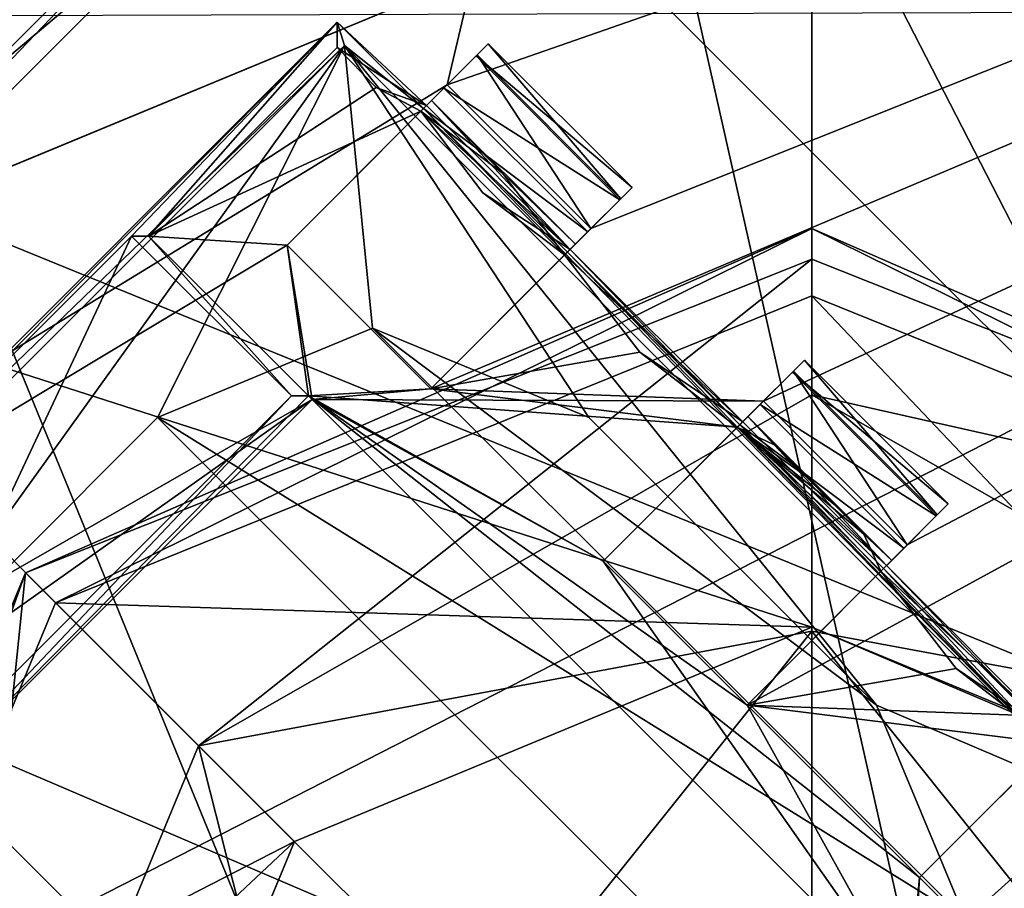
# Model space of a CAD drawing. Header units: millimetres. Extents: x -78 to 78, y -78 to 78.
# Tile 195 of 256: x 45.78 to 48.2, y -46.57 to -44.44. Entities that reach past the tile are written whole.
import ezdxf

# ---------------------------------------------------------------- set-up
doc = ezdxf.new("R2010")
doc.units = ezdxf.units.MM
doc.header["$LTSCALE"] = 41.718519
for name, color, linetype in [('1403', 7, 'CONTINUOUS'), ('1424', 7, 'CONTINUOUS'), ('1533', 7, 'CONTINUOUS'), ('1545', 7, 'CONTINUOUS'), ('1573', 7, 'CONTINUOUS'), ('1578', 7, 'CONTINUOUS'), ('1603', 7, 'CONTINUOUS'), ('1656', 7, 'CONTINUOUS'), ('1657', 7, 'CONTINUOUS'), ('1742', 7, 'CONTINUOUS'), ('1745', 7, 'CONTINUOUS'), ('1769', 7, 'CONTINUOUS'), ('2704', 7, 'CONTINUOUS'), ('2713', 7, 'CONTINUOUS'), ('2720', 7, 'CONTINUOUS'), ('2748', 7, 'CONTINUOUS'), ('3776', 7, 'CONTINUOUS'), ('3786', 7, 'CONTINUOUS'), ('3802', 7, 'CONTINUOUS'), ('3852', 7, 'CONTINUOUS'), ('3858', 7, 'CONTINUOUS'), ('3879', 7, 'CONTINUOUS'), ('3885', 7, 'CONTINUOUS'), ('3886', 7, 'CONTINUOUS'), ('3887', 7, 'CONTINUOUS'), ('3902', 7, 'CONTINUOUS'), ('3910', 7, 'CONTINUOUS'), ('3924', 7, 'CONTINUOUS'), ('3925', 7, 'CONTINUOUS'), ('3931', 7, 'CONTINUOUS'), ('3933', 7, 'CONTINUOUS'), ('3953', 7, 'CONTINUOUS'), ('3954', 7, 'CONTINUOUS'), ('3955', 7, 'CONTINUOUS'), ('3979', 7, 'CONTINUOUS'), ('3980', 7, 'CONTINUOUS'), ('3981', 7, 'CONTINUOUS'), ('3987', 7, 'CONTINUOUS'), ('3988', 7, 'CONTINUOUS'), ('4006', 7, 'CONTINUOUS'), ('4007', 7, 'CONTINUOUS'), ('4008', 7, 'CONTINUOUS'), ('4009', 7, 'CONTINUOUS'), ('4010', 7, 'CONTINUOUS'), ('4016', 7, 'CONTINUOUS'), ('4017', 7, 'CONTINUOUS'), ('4035', 7, 'CONTINUOUS'), ('4036', 7, 'CONTINUOUS'), ('4037', 7, 'CONTINUOUS'), ('4040', 7, 'CONTINUOUS'), ('4064', 7, 'CONTINUOUS'), ('4065', 7, 'CONTINUOUS'), ('4066', 7, 'CONTINUOUS'), ('6', 7, 'CONTINUOUS'), ('693', 7, 'CONTINUOUS'), ('698', 7, 'CONTINUOUS'), ('699', 7, 'CONTINUOUS'), ('700', 7, 'CONTINUOUS'), ('701', 7, 'CONTINUOUS'), ('702', 7, 'CONTINUOUS'), ('703', 7, 'CONTINUOUS'), ('704', 7, 'CONTINUOUS'), ('705', 7, 'CONTINUOUS'), ('745', 7, 'CONTINUOUS'), ('748', 7, 'CONTINUOUS'), ('790', 7, 'CONTINUOUS'), ('855', 7, 'CONTINUOUS')]:
    doc.layers.add(name, color=color, linetype=linetype)

msp = doc.modelspace()

# ---------------------------------------------------------------- linework, layer by layer
at = {"layer": '1403', "color": 7, "linetype": 'CONTINUOUS'}
msp.add_3dface([(58.4306, -42.456, 17.2), (42.4509, -58.4347, 17.2), (53.4058, -48.523, 19.2), (58.4306, -42.456, 17.2)], dxfattribs=at)
at = {"layer": '1424', "color": 7, "linetype": 'CONTINUOUS'}
for points in [[(43.4753, -46.4478, 22.2), (43.7564, -45.3399, 22.2), (46.4478, -43.4753, 22.2), (43.4753, -46.4478, 22.2)], [(43.4753, -46.4478, 22.2), (46.4478, -43.4753, 22.2), (46.3155, -44.0528, 22.2), (43.4753, -46.4478, 22.2)], [(43.7564, -45.3399, 22.2), (45.3399, -43.7564, 22.2), (46.4478, -43.4753, 22.2), (43.7564, -45.3399, 22.2)], [(44.0528, -46.3155, 22.2), (43.4753, -46.4478, 22.2), (46.3155, -44.0528, 22.2), (44.0528, -46.3155, 22.2)], [(47.0226, -44.0528, 22.2), (48.6183, -44.1288, 22.2), (49.2853, -46.3155, 22.2), (47.0226, -44.0528, 22.2)]]:
    msp.add_3dface(points, dxfattribs=at)
at = {"layer": '1533', "color": 7, "linetype": 'CONTINUOUS'}
msp.add_3dface([(58.4306, -42.456, 17.2), (55.9426, -49.9526, 17.2), (42.4509, -58.4347, 17.2), (58.4306, -42.456, 17.2)], dxfattribs=at)
at = {"layer": '1545', "color": 7, "linetype": 'CONTINUOUS'}
for points in [[(44.0528, -46.3155, 22.2), (46.3155, -44.0528, 22.2), (44.0528, -46.3155, 23.2), (44.0528, -46.3155, 22.2)], [(44.0528, -46.3155, 23.2), (46.3155, -44.0528, 22.2), (46.3155, -44.0528, 23.2), (44.0528, -46.3155, 23.2)]]:
    msp.add_3dface(points, dxfattribs=at)
at = {"layer": '1573', "color": 7, "linetype": 'CONTINUOUS'}
for points in [[(43.7922, -46.4698, 23.2), (44.0528, -46.3155, 23.2), (46.4698, -43.7922, 23.2), (43.7922, -46.4698, 23.2)], [(44.6296, -44.6296, 23.2), (43.7922, -46.4698, 23.2), (46.4698, -43.7922, 23.2), (44.6296, -44.6296, 23.2)], [(44.0528, -46.3155, 23.2), (46.3155, -44.0528, 23.2), (46.4698, -43.7922, 23.2), (44.0528, -46.3155, 23.2)], [(47.0226, -44.0528, 23.2), (49.2853, -46.3155, 23.2), (48.4248, -44.3809, 23.2), (47.0226, -44.0528, 23.2)]]:
    msp.add_3dface(points, dxfattribs=at)
at = {"layer": '1578', "color": 7, "linetype": 'CONTINUOUS'}
msp.add_3dface([(62.7263, -45.5729, 18.2349), (45.5729, -62.7263, 18.2349), (60.0207, -50.1357, -1), (62.7263, -45.5729, 18.2349)], dxfattribs=at)
at = {"layer": '1603', "color": 7, "linetype": 'CONTINUOUS'}
for points in [[(47.0226, -44.0528, 22.2), (49.2853, -46.3155, 22.2), (47.0226, -44.0528, 23.2), (47.0226, -44.0528, 22.2)], [(47.0226, -44.0528, 23.2), (49.2853, -46.3155, 22.2), (49.2853, -46.3155, 23.2), (47.0226, -44.0528, 23.2)]]:
    msp.add_3dface(points, dxfattribs=at)
at = {"layer": '1656', "color": 7, "linetype": 'CONTINUOUS'}
msp.add_3dface([(44.6296, -44.6296, 23.2), (46.4698, -43.7922, 23.2), (44.2445, -44.2445, 23.3613), (44.6296, -44.6296, 23.2)], dxfattribs=at)
at = {"layer": '1657', "color": 7, "linetype": 'CONTINUOUS'}
for points in [[(44.9822, -61.9197, 19.2), (62.7263, -45.5729, 18.2349), (61.9149, -44.9883, 19.2), (44.9822, -61.9197, 19.2)], [(45.5729, -62.7263, 18.2349), (62.7263, -45.5729, 18.2349), (44.9822, -61.9197, 19.2), (45.5729, -62.7263, 18.2349)]]:
    msp.add_3dface(points, dxfattribs=at)
at = {"layer": '1742', "linetype": 'CONTINUOUS'}
msp.add_3dface([(44.9822, -61.9197, 19.2), (61.9149, -44.9883, 19.2), (51.9312, -57.7042, 19.2), (44.9822, -61.9197, 19.2)], dxfattribs=at)
at = {"layer": '1745', "linetype": 'CONTINUOUS'}
for points in [[(31.0424, -69.7372, 28.7), (51.0663, -56.737, 28.7), (75.9193, 7.9475, 28.7), (31.0424, -69.7372, 28.7)], [(31.0424, -69.7372, 28.7), (75.9193, 7.9475, 28.7), (53.7937, -21.0684, 28.7), (31.0424, -69.7372, 28.7)], [(48.9551, -30.6755, 28.7), (31.0424, -69.7372, 28.7), (53.7937, -21.0684, 28.7), (48.9551, -30.6755, 28.7)], [(42.4118, -39.2281, 28.7), (31.0424, -69.7372, 28.7), (48.9551, -30.6755, 28.7), (42.4118, -39.2281, 28.7)]]:
    msp.add_3dface(points, dxfattribs=at)
at = {"layer": '1769', "linetype": 'CONTINUOUS'}
for points in [[(43.3296, -39.2938, 26.2), (46.1373, -38.5908, 26.2), (49.9312, -55.4489, 26.2), (43.3296, -39.2938, 26.2)], [(57.9112, -45.0904, 26.2), (46.1373, -38.5908, 26.2), (49.0204, -38.9226, 26.2), (57.9112, -45.0904, 26.2)], [(46.1373, -38.5908, 26.2), (57.9112, -45.0904, 26.2), (49.9312, -55.4489, 26.2), (46.1373, -38.5908, 26.2)], [(40.9448, -40.9448, 26.2), (43.3296, -39.2938, 26.2), (49.9312, -55.4489, 26.2), (40.9448, -40.9448, 26.2)], [(39.2938, -43.3296, 26.2), (40.9448, -40.9448, 26.2), (49.9312, -55.4489, 26.2), (39.2938, -43.3296, 26.2)], [(38.5908, -46.1373, 26.2), (39.2938, -43.3296, 26.2), (49.9312, -55.4489, 26.2), (38.5908, -46.1373, 26.2)], [(38.9226, -49.0204, 26.2), (38.5908, -46.1373, 26.2), (49.9312, -55.4489, 26.2), (38.9226, -49.0204, 26.2)]]:
    msp.add_3dface(points, dxfattribs=at)
at = {"layer": '2704', "linetype": 'CONTINUOUS'}
for points in [[(31.2617, -54.1194, 21.67), (46.8329, -44.5961, 21.67), (47.8792, -40.1723, 21.67), (31.2617, -54.1194, 21.67)], [(46.8329, -44.5961, 21.67), (56.5926, -41.1969, 21.67), (47.8792, -40.1723, 21.67), (46.8329, -44.5961, 21.67)], [(41.111, -56.6558, 21.67), (56.5926, -41.1969, 21.67), (46.505, -48.7424, 21.67), (41.111, -56.6558, 21.67)], [(46.505, -48.7424, 21.67), (56.5926, -41.1969, 21.67), (46.8988, -48.3486, 21.67), (46.505, -48.7424, 21.67)], [(46.7927, -45.3434, 21.67), (56.5926, -41.1969, 21.67), (47.1865, -44.9496, 21.67), (46.7927, -45.3434, 21.67)], [(56.5926, -41.1969, 21.67), (46.7927, -45.3434, 21.67), (47.6107, -45.3739, 21.67), (56.5926, -41.1969, 21.67)], [(47.1865, -44.9496, 21.67), (56.5926, -41.1969, 21.67), (46.8329, -44.5961, 21.67), (47.1865, -44.9496, 21.67)], [(46.8371, -47.9687, 21.67), (56.5926, -41.1969, 21.67), (48.3483, -46.8991, 21.67), (46.8371, -47.9687, 21.67)], [(56.5926, -41.1969, 21.67), (46.8371, -47.9687, 21.67), (46.8988, -48.3486, 21.67), (56.5926, -41.1969, 21.67)], [(48.3886, -46.1517, 21.67), (56.5926, -41.1969, 21.67), (47.5705, -46.1212, 21.67), (48.3886, -46.1517, 21.67)], [(47.5705, -46.1212, 21.67), (56.5926, -41.1969, 21.67), (47.9643, -45.7275, 21.67), (47.5705, -46.1212, 21.67)], [(56.5926, -41.1969, 21.67), (47.6107, -45.3739, 21.67), (47.9643, -45.7275, 21.67), (56.5926, -41.1969, 21.67)], [(46.4392, -44.9899, 21.67), (46.8329, -44.5961, 21.67), (31.2617, -54.1194, 21.67), (46.4392, -44.9899, 21.67)], [(46.5008, -45.3698, 21.67), (46.4392, -44.9899, 21.67), (31.2617, -54.1194, 21.67), (46.5008, -45.3698, 21.67)], [(46.4392, -44.9899, 21.67), (46.5008, -45.3698, 21.67), (46.7927, -45.3434, 21.67), (46.4392, -44.9899, 21.67)], [(46.7927, -45.3434, 21.67), (46.5008, -45.3698, 21.67), (47.6107, -45.3739, 21.67), (46.7927, -45.3434, 21.67)], [(44.9896, -46.4394, 21.67), (46.5008, -45.3698, 21.67), (31.2617, -54.1194, 21.67), (44.9896, -46.4394, 21.67)], [(45.3695, -46.5011, 21.67), (46.5008, -45.3698, 21.67), (44.9896, -46.4394, 21.67), (45.3695, -46.5011, 21.67)], [(46.5008, -45.3698, 21.67), (47.9685, -46.8374, 21.67), (47.217, -45.7677, 21.67), (46.5008, -45.3698, 21.67)], [(47.6107, -45.3739, 21.67), (46.5008, -45.3698, 21.67), (47.217, -45.7677, 21.67), (47.6107, -45.3739, 21.67)], [(47.217, -45.7677, 21.67), (47.9685, -46.8374, 21.67), (47.5705, -46.1212, 21.67), (47.217, -45.7677, 21.67)], [(47.9685, -46.8374, 21.67), (47.9948, -46.5455, 21.67), (47.5705, -46.1212, 21.67), (47.9685, -46.8374, 21.67)], [(47.9948, -46.5455, 21.67), (48.3886, -46.1517, 21.67), (47.5705, -46.1212, 21.67), (47.9948, -46.5455, 21.67)], [(46.8371, -47.9687, 21.67), (45.3695, -46.5011, 21.67), (46.121, -47.5708, 21.67), (46.8371, -47.9687, 21.67)], [(45.3695, -46.5011, 21.67), (45.7674, -47.2173, 21.67), (46.121, -47.5708, 21.67), (45.3695, -46.5011, 21.67)], [(47.9685, -46.8374, 21.67), (48.3483, -46.8991, 21.67), (47.9948, -46.5455, 21.67), (47.9685, -46.8374, 21.67)]]:
    msp.add_3dface(points, dxfattribs=at)
at = {"layer": '2713', "linetype": 'CONTINUOUS'}
for points in [[(56.6343, -41.1395, 20.074), (56.5926, -41.1969, 21.67), (41.1445, -56.6314, 20.074), (56.6343, -41.1395, 20.074)], [(56.5926, -41.1969, 21.67), (41.111, -56.6558, 21.67), (41.1445, -56.6314, 20.074), (56.5926, -41.1969, 21.67)]]:
    msp.add_3dface(points, dxfattribs=at)
at = {"layer": '2720', "linetype": 'CONTINUOUS'}
for points in [[(47.837, -40.2225, 20.074), (56.6343, -41.1395, 20.074), (31.2276, -54.139, 20.074), (47.837, -40.2225, 20.074)], [(56.6343, -41.1395, 20.074), (41.1445, -56.6314, 20.074), (31.2276, -54.139, 20.074), (56.6343, -41.1395, 20.074)]]:
    msp.add_3dface(points, dxfattribs=at)
at = {"layer": '2748', "linetype": 'CONTINUOUS'}
for points in [[(31.2617, -54.1194, 21.67), (47.8792, -40.1723, 21.67), (47.837, -40.2225, 20.074), (31.2617, -54.1194, 21.67)], [(31.2617, -54.1194, 21.67), (47.837, -40.2225, 20.074), (31.2276, -54.139, 20.074), (31.2617, -54.1194, 21.67)]]:
    msp.add_3dface(points, dxfattribs=at)
at = {"layer": '3776', "linetype": 'CONTINUOUS'}
for points in [[(46.4502, -45.3611, 22.27), (45.3695, -46.5011, 21.67), (45.3608, -46.4504, 22.27), (46.4502, -45.3611, 22.27)], [(46.5008, -45.3698, 21.67), (45.3695, -46.5011, 21.67), (46.4922, -45.3611, 21.845), (46.5008, -45.3698, 21.67)], [(46.4922, -45.3611, 21.845), (45.3695, -46.5011, 21.67), (46.4502, -45.3611, 22.27), (46.4922, -45.3611, 21.845)]]:
    msp.add_3dface(points, dxfattribs=at)
at = {"layer": '3786', "linetype": 'CONTINUOUS'}
for points in [[(45.3695, -46.5011, 21.67), (46.8371, -47.9687, 21.67), (45.3608, -46.4925, 21.845), (45.3695, -46.5011, 21.67)], [(45.3608, -46.4925, 21.845), (46.8371, -47.9687, 21.67), (46.8457, -47.9774, 21.845), (45.3608, -46.4925, 21.845)]]:
    msp.add_3dface(points, dxfattribs=at)
at = {"layer": '3802', "linetype": 'CONTINUOUS'}
for points in [[(46.5008, -45.3698, 21.67), (46.4922, -45.3611, 21.845), (47.9771, -46.846, 21.845), (46.5008, -45.3698, 21.67)], [(47.9685, -46.8374, 21.67), (46.5008, -45.3698, 21.67), (47.9771, -46.846, 21.845), (47.9685, -46.8374, 21.67)]]:
    msp.add_3dface(points, dxfattribs=at)
at = {"layer": '3852', "linetype": 'CONTINUOUS'}
for points in [[(47.9948, -46.5455, 21.67), (48.3483, -46.8991, 21.67), (47.9948, -46.5455, 21.845), (47.9948, -46.5455, 21.67)], [(48.3483, -46.8991, 21.67), (48.3483, -46.8991, 21.845), (47.9948, -46.5455, 21.845), (48.3483, -46.8991, 21.67)]]:
    msp.add_3dface(points, dxfattribs=at)
at = {"layer": '3858', "linetype": 'CONTINUOUS'}
for points in [[(46.0988, -44.9677, 21.845), (46.4502, -45.3611, 22.27), (46.0568, -44.9677, 22.27), (46.0988, -44.9677, 21.845)], [(46.4922, -45.3611, 21.845), (46.4502, -45.3611, 22.27), (46.0988, -44.9677, 21.845), (46.4922, -45.3611, 21.845)]]:
    msp.add_3dface(points, dxfattribs=at)
at = {"layer": '3879', "linetype": 'CONTINUOUS'}
for points in [[(48.3886, -46.1517, 21.67), (47.9948, -46.5455, 21.845), (48.4623, -46.078, 21.7623), (48.3886, -46.1517, 21.67)], [(47.9948, -46.5455, 21.845), (48.3243, -46.216, 21.8612), (48.4623, -46.078, 21.7623), (47.9948, -46.5455, 21.845)], [(48.3886, -46.1517, 21.67), (47.9948, -46.5455, 21.67), (47.9948, -46.5455, 21.845), (48.3886, -46.1517, 21.67)]]:
    msp.add_3dface(points, dxfattribs=at)
at = {"layer": '3885', "linetype": 'CONTINUOUS'}
for points in [[(46.5629, -44.5037, 21.845), (46.6585, -44.6024, 21.845), (46.0988, -44.9677, 21.845), (46.5629, -44.5037, 21.845)], [(46.6585, -44.6024, 21.845), (46.7686, -44.6604, 21.845), (46.0988, -44.9677, 21.845), (46.6585, -44.6024, 21.845)], [(46.7686, -44.6604, 21.845), (46.4392, -44.9899, 21.845), (46.0988, -44.9677, 21.845), (46.7686, -44.6604, 21.845)], [(46.4392, -44.9899, 21.845), (46.4922, -45.3611, 21.845), (46.0988, -44.9677, 21.845), (46.4392, -44.9899, 21.845)], [(46.7927, -45.3434, 21.845), (46.4922, -45.3611, 21.845), (46.4392, -44.9899, 21.845), (46.7927, -45.3434, 21.845)], [(47.3068, -45.2536, 21.845), (46.7927, -45.3434, 21.845), (47.122, -45.0141, 21.845), (47.3068, -45.2536, 21.845)], [(47.5464, -45.4382, 21.845), (46.7927, -45.3434, 21.845), (47.3068, -45.2536, 21.845), (47.5464, -45.4382, 21.845)], [(46.4922, -45.3611, 21.845), (46.7927, -45.3434, 21.845), (47.5464, -45.4382, 21.845), (46.4922, -45.3611, 21.845)], [(47.9771, -46.846, 21.845), (46.4922, -45.3611, 21.845), (47.9948, -46.5455, 21.845), (47.9771, -46.846, 21.845)], [(47.9948, -46.5455, 21.845), (46.4922, -45.3611, 21.845), (47.5705, -46.1212, 21.845), (47.9948, -46.5455, 21.845)], [(47.5705, -46.1212, 21.845), (46.4922, -45.3611, 21.845), (47.217, -45.7677, 21.845), (47.5705, -46.1212, 21.845)], [(47.217, -45.7677, 21.845), (46.4922, -45.3611, 21.845), (47.5464, -45.4382, 21.845), (47.217, -45.7677, 21.845)], [(47.8998, -45.7919, 21.845), (48.0846, -46.0315, 21.845), (47.5705, -46.1212, 21.845), (47.8998, -45.7919, 21.845)], [(48.0846, -46.0315, 21.845), (48.3243, -46.216, 21.8612), (47.5705, -46.1212, 21.845), (48.0846, -46.0315, 21.845)], [(48.3243, -46.216, 21.8612), (47.9948, -46.5455, 21.845), (47.5705, -46.1212, 21.845), (48.3243, -46.216, 21.8612)], [(48.3483, -46.8991, 21.845), (47.9771, -46.846, 21.845), (47.9948, -46.5455, 21.845), (48.3483, -46.8991, 21.845)]]:
    msp.add_3dface(points, dxfattribs=at)
at = {"layer": '3886', "linetype": 'CONTINUOUS'}
msp.add_3dface([(45.3608, -46.4925, 21.845), (46.8457, -47.9774, 21.845), (45.3431, -46.793, 21.845), (45.3608, -46.4925, 21.845)], dxfattribs=at)
at = {"layer": '3887', "linetype": 'CONTINUOUS'}
for points in [[(45.3608, -46.4504, 22.27), (44.9675, -46.0571, 22.27), (46.0568, -44.9677, 22.27), (45.3608, -46.4504, 22.27)], [(46.4502, -45.3611, 22.27), (45.3608, -46.4504, 22.27), (46.0568, -44.9677, 22.27), (46.4502, -45.3611, 22.27)]]:
    msp.add_3dface(points, dxfattribs=at)
at = {"layer": '3902', "linetype": 'CONTINUOUS'}
for points in [[(46.7686, -44.6604, 21.845), (46.9341, -44.4949, 21.896), (46.9067, -44.5224, 21.7623), (46.7686, -44.6604, 21.845)], [(46.9341, -44.4949, 21.896), (46.7686, -44.6604, 21.845), (46.7949, -44.6341, 22.1542), (46.9341, -44.4949, 21.896)], [(46.9043, -44.5248, 22.5598), (46.9341, -44.4949, 22.421), (46.782, -44.647, 22.4493), (46.9043, -44.5248, 22.5598)], [(46.782, -44.647, 22.4493), (46.9341, -44.4949, 22.421), (46.7949, -44.6341, 22.1542), (46.782, -44.647, 22.4493)], [(46.9341, -44.4949, 22.421), (46.9341, -44.4949, 21.896), (46.7949, -44.6341, 22.1542), (46.9341, -44.4949, 22.421)], [(46.8329, -44.5961, 21.67), (46.4392, -44.9899, 21.845), (46.9067, -44.5224, 21.7623), (46.8329, -44.5961, 21.67)], [(46.4392, -44.9899, 21.845), (46.7686, -44.6604, 21.845), (46.9067, -44.5224, 21.7623), (46.4392, -44.9899, 21.845)], [(46.825, -44.604, 22.652), (46.9043, -44.5248, 22.5598), (46.775, -44.654, 22.6698), (46.825, -44.604, 22.652)], [(46.775, -44.654, 22.6698), (46.9043, -44.5248, 22.5598), (46.782, -44.647, 22.4493), (46.775, -44.654, 22.6698)], [(46.8329, -44.5961, 21.67), (46.4392, -44.9899, 21.67), (46.4392, -44.9899, 21.845), (46.8329, -44.5961, 21.67)]]:
    msp.add_3dface(points, dxfattribs=at)
at = {"layer": '3910', "linetype": 'CONTINUOUS'}
for points in [[(46.4392, -44.9899, 21.67), (46.7927, -45.3434, 21.67), (46.4392, -44.9899, 21.845), (46.4392, -44.9899, 21.67)], [(46.7927, -45.3434, 21.67), (46.7927, -45.3434, 21.845), (46.4392, -44.9899, 21.845), (46.7927, -45.3434, 21.67)]]:
    msp.add_3dface(points, dxfattribs=at)
at = {"layer": '3924', "linetype": 'CONTINUOUS'}
for points in [[(47.7119, -45.2727, 21.896), (48.038, -45.6537, 21.7623), (47.6845, -45.3002, 21.7623), (47.7119, -45.2727, 21.896)], [(48.0655, -45.6263, 21.896), (48.038, -45.6537, 21.7623), (47.7119, -45.2727, 21.896), (48.0655, -45.6263, 21.896)], [(47.9643, -45.7275, 21.67), (47.6107, -45.3739, 21.67), (47.6845, -45.3002, 21.7623), (47.9643, -45.7275, 21.67)], [(48.038, -45.6537, 21.7623), (47.9643, -45.7275, 21.67), (47.6845, -45.3002, 21.7623), (48.038, -45.6537, 21.7623)]]:
    msp.add_3dface(points, dxfattribs=at)
at = {"layer": '3925', "linetype": 'CONTINUOUS'}
for points in [[(46.9341, -44.4949, 21.896), (47.2602, -44.8759, 21.7623), (46.9067, -44.5224, 21.7623), (46.9341, -44.4949, 21.896)], [(47.2877, -44.8485, 21.896), (47.2602, -44.8759, 21.7623), (46.9341, -44.4949, 21.896), (47.2877, -44.8485, 21.896)], [(47.1865, -44.9496, 21.67), (46.8329, -44.5961, 21.67), (46.9067, -44.5224, 21.7623), (47.1865, -44.9496, 21.67)], [(47.2602, -44.8759, 21.7623), (47.1865, -44.9496, 21.67), (46.9067, -44.5224, 21.7623), (47.2602, -44.8759, 21.7623)]]:
    msp.add_3dface(points, dxfattribs=at)
at = {"layer": '3931', "linetype": 'CONTINUOUS'}
for points in [[(46.5629, -44.4419, 22.67), (46.5629, -44.4419, 22.47), (44.4416, -46.5632, 22.47), (46.5629, -44.4419, 22.67)], [(44.4416, -46.5632, 22.67), (46.5629, -44.4419, 22.67), (44.4416, -46.5632, 22.47), (44.4416, -46.5632, 22.67)]]:
    msp.add_3dface(points, dxfattribs=at)
at = {"layer": '3933', "linetype": 'CONTINUOUS'}
for points in [[(44.4416, -46.5632, 22.47), (46.5629, -44.4419, 22.47), (44.9675, -46.0571, 22.27), (44.4416, -46.5632, 22.47)], [(44.9675, -46.0571, 22.27), (46.5629, -44.4419, 22.47), (46.0568, -44.9677, 22.27), (44.9675, -46.0571, 22.27)], [(46.5629, -44.4419, 22.47), (46.0988, -44.9677, 21.845), (46.0568, -44.9677, 22.27), (46.5629, -44.4419, 22.47)], [(46.5629, -44.5037, 21.845), (46.0988, -44.9677, 21.845), (46.5629, -44.4419, 22.47), (46.5629, -44.5037, 21.845)]]:
    msp.add_3dface(points, dxfattribs=at)
at = {"layer": '3953', "linetype": 'CONTINUOUS'}
for points in [[(47.9263, -45.7655, 22.1568), (47.8998, -45.7919, 21.845), (48.0655, -45.6263, 21.896), (47.9263, -45.7655, 22.1568)], [(48.0655, -45.6263, 21.896), (47.8998, -45.7919, 21.845), (48.038, -45.6537, 21.7623), (48.0655, -45.6263, 21.896)], [(47.9134, -45.7783, 22.4513), (47.9263, -45.7655, 22.1568), (48.0655, -45.6263, 22.421), (47.9134, -45.7783, 22.4513)], [(48.0357, -45.6561, 22.5598), (47.9134, -45.7783, 22.4513), (48.0655, -45.6263, 22.421), (48.0357, -45.6561, 22.5598)], [(48.0655, -45.6263, 22.421), (47.9263, -45.7655, 22.1568), (48.0655, -45.6263, 21.896), (48.0655, -45.6263, 22.421)], [(47.5705, -46.1212, 21.67), (47.9643, -45.7275, 21.67), (48.038, -45.6537, 21.7623), (47.5705, -46.1212, 21.67)], [(47.5705, -46.1212, 21.845), (47.5705, -46.1212, 21.67), (48.038, -45.6537, 21.7623), (47.5705, -46.1212, 21.845)], [(47.8998, -45.7919, 21.845), (47.5705, -46.1212, 21.845), (48.038, -45.6537, 21.7623), (47.8998, -45.7919, 21.845)], [(47.9564, -45.7354, 22.652), (47.9134, -45.7783, 22.4513), (48.0357, -45.6561, 22.5598), (47.9564, -45.7354, 22.652)], [(47.9064, -45.7854, 22.6698), (47.9134, -45.7783, 22.4513), (47.9564, -45.7354, 22.652), (47.9064, -45.7854, 22.6698)]]:
    msp.add_3dface(points, dxfattribs=at)
at = {"layer": '3954', "linetype": 'CONTINUOUS'}
for points in [[(47.5464, -45.4382, 21.845), (47.7119, -45.2727, 21.896), (47.6845, -45.3002, 21.7623), (47.5464, -45.4382, 21.845)], [(47.7119, -45.2727, 21.896), (47.5464, -45.4382, 21.845), (47.5727, -45.412, 22.1552), (47.7119, -45.2727, 21.896)], [(47.6821, -45.3026, 22.5598), (47.7119, -45.2727, 22.421), (47.5599, -45.4248, 22.4513), (47.6821, -45.3026, 22.5598)], [(47.5599, -45.4248, 22.4513), (47.7119, -45.2727, 22.421), (47.5727, -45.412, 22.1552), (47.5599, -45.4248, 22.4513)], [(47.7119, -45.2727, 22.421), (47.7119, -45.2727, 21.896), (47.5727, -45.412, 22.1552), (47.7119, -45.2727, 22.421)], [(47.6107, -45.3739, 21.67), (47.217, -45.7677, 21.845), (47.6845, -45.3002, 21.7623), (47.6107, -45.3739, 21.67)], [(47.217, -45.7677, 21.845), (47.5464, -45.4382, 21.845), (47.6845, -45.3002, 21.7623), (47.217, -45.7677, 21.845)], [(47.5528, -45.4318, 22.6698), (47.6028, -45.3818, 22.652), (47.6821, -45.3026, 22.5598), (47.5528, -45.4318, 22.6698)], [(47.5528, -45.4318, 22.6698), (47.6821, -45.3026, 22.5598), (47.5599, -45.4248, 22.4513), (47.5528, -45.4318, 22.6698)], [(47.6107, -45.3739, 21.67), (47.217, -45.7677, 21.67), (47.217, -45.7677, 21.845), (47.6107, -45.3739, 21.67)]]:
    msp.add_3dface(points, dxfattribs=at)
at = {"layer": '3955', "linetype": 'CONTINUOUS'}
for points in [[(47.1484, -44.9877, 22.1557), (47.122, -45.0141, 21.845), (47.2877, -44.8485, 21.896), (47.1484, -44.9877, 22.1557)], [(47.2877, -44.8485, 21.896), (47.122, -45.0141, 21.845), (47.2602, -44.8759, 21.7623), (47.2877, -44.8485, 21.896)], [(47.1356, -45.0005, 22.4493), (47.1484, -44.9877, 22.1557), (47.2877, -44.8485, 22.421), (47.1356, -45.0005, 22.4493)], [(47.2578, -44.8783, 22.5598), (47.1356, -45.0005, 22.4493), (47.2877, -44.8485, 22.421), (47.2578, -44.8783, 22.5598)], [(47.2877, -44.8485, 22.421), (47.1484, -44.9877, 22.1557), (47.2877, -44.8485, 21.896), (47.2877, -44.8485, 22.421)], [(46.7927, -45.3434, 21.67), (47.1865, -44.9496, 21.67), (47.2602, -44.8759, 21.7623), (46.7927, -45.3434, 21.67)], [(46.7927, -45.3434, 21.845), (46.7927, -45.3434, 21.67), (47.2602, -44.8759, 21.7623), (46.7927, -45.3434, 21.845)], [(47.122, -45.0141, 21.845), (46.7927, -45.3434, 21.845), (47.2602, -44.8759, 21.7623), (47.122, -45.0141, 21.845)], [(47.1786, -44.9576, 22.652), (47.1356, -45.0005, 22.4493), (47.2578, -44.8783, 22.5598), (47.1786, -44.9576, 22.652)], [(47.1286, -45.0075, 22.6698), (47.1356, -45.0005, 22.4493), (47.1786, -44.9576, 22.652), (47.1286, -45.0075, 22.6698)]]:
    msp.add_3dface(points, dxfattribs=at)
at = {"layer": '3979', "linetype": 'CONTINUOUS'}
for points in [[(47.217, -45.7677, 21.67), (47.5705, -46.1212, 21.67), (47.217, -45.7677, 21.845), (47.217, -45.7677, 21.67)], [(47.5705, -46.1212, 21.67), (47.5705, -46.1212, 21.845), (47.217, -45.7677, 21.845), (47.5705, -46.1212, 21.67)]]:
    msp.add_3dface(points, dxfattribs=at)
at = {"layer": '3980', "linetype": 'CONTINUOUS'}
for points in [[(46.7686, -44.6604, 21.845), (46.9695, -44.8131, 21.9003), (46.7949, -44.6341, 22.1542), (46.7686, -44.6604, 21.845)], [(47.1356, -45.0005, 22.4493), (46.782, -44.647, 22.4493), (46.7949, -44.6341, 22.1542), (47.1356, -45.0005, 22.4493)], [(47.1484, -44.9877, 22.1557), (47.1356, -45.0005, 22.4493), (46.7949, -44.6341, 22.1542), (47.1484, -44.9877, 22.1557)], [(46.9695, -44.8131, 21.9003), (47.1484, -44.9877, 22.1557), (46.7949, -44.6341, 22.1542), (46.9695, -44.8131, 21.9003)], [(47.122, -45.0141, 21.845), (47.1484, -44.9877, 22.1557), (46.9695, -44.8131, 21.9003), (47.122, -45.0141, 21.845)]]:
    msp.add_3dface(points, dxfattribs=at)
at = {"layer": '3981', "linetype": 'CONTINUOUS'}
for points in [[(47.2877, -44.8485, 22.421), (47.2877, -44.8485, 21.896), (46.9341, -44.4949, 22.421), (47.2877, -44.8485, 22.421)], [(47.2877, -44.8485, 21.896), (46.9341, -44.4949, 21.896), (46.9341, -44.4949, 22.421), (47.2877, -44.8485, 21.896)]]:
    msp.add_3dface(points, dxfattribs=at)
at = {"layer": '3987', "linetype": 'CONTINUOUS'}
for points in [[(46.5806, -44.4991, 23.47), (46.5629, -44.4419, 22.67), (44.4416, -46.5632, 22.67), (46.5806, -44.4991, 23.47)], [(44.4988, -46.5809, 23.47), (46.5806, -44.4991, 23.47), (44.4416, -46.5632, 22.67), (44.4988, -46.5809, 23.47)]]:
    msp.add_3dface(points, dxfattribs=at)
at = {"layer": '3988', "linetype": 'CONTINUOUS'}
for points in [[(46.782, -44.647, 22.4493), (46.5629, -44.5037, 21.845), (46.5629, -44.4419, 22.47), (46.782, -44.647, 22.4493)], [(46.6585, -44.6024, 21.845), (46.5629, -44.5037, 21.845), (46.782, -44.647, 22.4493), (46.6585, -44.6024, 21.845)], [(46.7686, -44.6604, 21.845), (46.6585, -44.6024, 21.845), (46.782, -44.647, 22.4493), (46.7686, -44.6604, 21.845)], [(47.1356, -45.0005, 22.4493), (46.7686, -44.6604, 21.845), (46.782, -44.647, 22.4493), (47.1356, -45.0005, 22.4493)], [(46.7686, -44.6604, 21.845), (47.1356, -45.0005, 22.4493), (46.921, -44.8613, 21.8495), (46.7686, -44.6604, 21.845)], [(47.1356, -45.0005, 22.4493), (47.122, -45.0141, 21.845), (46.921, -44.8613, 21.8495), (47.1356, -45.0005, 22.4493)], [(47.122, -45.0141, 21.845), (47.1356, -45.0005, 22.4493), (47.5599, -45.4248, 22.4513), (47.122, -45.0141, 21.845)], [(47.3068, -45.2536, 21.845), (47.122, -45.0141, 21.845), (47.5599, -45.4248, 22.4513), (47.3068, -45.2536, 21.845)], [(47.5464, -45.4382, 21.845), (47.3068, -45.2536, 21.845), (47.5599, -45.4248, 22.4513), (47.5464, -45.4382, 21.845)], [(47.9134, -45.7783, 22.4513), (47.5464, -45.4382, 21.845), (47.5599, -45.4248, 22.4513), (47.9134, -45.7783, 22.4513)], [(47.8998, -45.7919, 21.845), (47.5464, -45.4382, 21.845), (47.9134, -45.7783, 22.4513), (47.8998, -45.7919, 21.845)], [(48.3377, -46.2026, 22.4493), (47.8998, -45.7919, 21.845), (47.9134, -45.7783, 22.4513), (48.3377, -46.2026, 22.4493)], [(48.0846, -46.0315, 21.845), (47.8998, -45.7919, 21.845), (48.3377, -46.2026, 22.4493), (48.0846, -46.0315, 21.845)], [(48.3243, -46.216, 21.8612), (48.0846, -46.0315, 21.845), (48.3377, -46.2026, 22.4493), (48.3243, -46.216, 21.8612)]]:
    msp.add_3dface(points, dxfattribs=at)
at = {"layer": '4006', "linetype": 'CONTINUOUS'}
for points in [[(47.9064, -45.7854, 22.6698), (48.3307, -46.2096, 22.6698), (47.9134, -45.7783, 22.4513), (47.9064, -45.7854, 22.6698)], [(48.3307, -46.2096, 22.6698), (48.3377, -46.2026, 22.4493), (47.9134, -45.7783, 22.4513), (48.3307, -46.2096, 22.6698)]]:
    msp.add_3dface(points, dxfattribs=at)
at = {"layer": '4007', "linetype": 'CONTINUOUS'}
for points in [[(48.0655, -45.6263, 22.421), (48.0655, -45.6263, 21.896), (47.7119, -45.2727, 22.421), (48.0655, -45.6263, 22.421)], [(48.0655, -45.6263, 21.896), (47.7119, -45.2727, 21.896), (47.7119, -45.2727, 22.421), (48.0655, -45.6263, 21.896)]]:
    msp.add_3dface(points, dxfattribs=at)
at = {"layer": '4008', "linetype": 'CONTINUOUS'}
for points in [[(47.122, -45.0141, 21.845), (46.7686, -44.6604, 21.845), (46.921, -44.8613, 21.8495), (47.122, -45.0141, 21.845)], [(46.7686, -44.6604, 21.845), (47.122, -45.0141, 21.845), (46.9695, -44.8131, 21.9003), (46.7686, -44.6604, 21.845)]]:
    msp.add_3dface(points, dxfattribs=at)
at = {"layer": '4009', "linetype": 'CONTINUOUS'}
for points in [[(47.2877, -44.8485, 22.421), (46.9341, -44.4949, 22.421), (46.9043, -44.5248, 22.5598), (47.2877, -44.8485, 22.421)], [(46.825, -44.604, 22.652), (47.2578, -44.8783, 22.5598), (46.9043, -44.5248, 22.5598), (46.825, -44.604, 22.652)], [(47.2578, -44.8783, 22.5598), (47.2877, -44.8485, 22.421), (46.9043, -44.5248, 22.5598), (47.2578, -44.8783, 22.5598)], [(47.1786, -44.9576, 22.652), (47.2578, -44.8783, 22.5598), (46.825, -44.604, 22.652), (47.1786, -44.9576, 22.652)]]:
    msp.add_3dface(points, dxfattribs=at)
at = {"layer": '4010', "linetype": 'CONTINUOUS'}
for points in [[(47.1356, -45.0005, 22.4493), (47.1286, -45.0075, 22.6698), (47.5528, -45.4318, 22.6698), (47.1356, -45.0005, 22.4493)], [(47.1356, -45.0005, 22.4493), (47.5528, -45.4318, 22.6698), (47.5599, -45.4248, 22.4513), (47.1356, -45.0005, 22.4493)]]:
    msp.add_3dface(points, dxfattribs=at)
at = {"layer": '4016', "linetype": 'CONTINUOUS'}
for points in [[(46.5629, -44.4419, 22.67), (46.775, -44.654, 22.6698), (46.5629, -44.4419, 22.47), (46.5629, -44.4419, 22.67)], [(46.775, -44.654, 22.6698), (46.782, -44.647, 22.4493), (46.5629, -44.4419, 22.47), (46.775, -44.654, 22.6698)]]:
    msp.add_3dface(points, dxfattribs=at)
at = {"layer": '4017', "linetype": 'CONTINUOUS'}
for points in [[(47.5464, -45.4382, 21.845), (47.8998, -45.7919, 21.845), (47.8575, -45.7011, 21.8993), (47.5464, -45.4382, 21.845)], [(47.6374, -45.481, 21.8993), (47.5464, -45.4382, 21.845), (47.7119, -45.5556, 21.896), (47.6374, -45.481, 21.8993)], [(47.7119, -45.5556, 21.896), (47.5464, -45.4382, 21.845), (47.783, -45.6266, 21.896), (47.7119, -45.5556, 21.896)], [(47.783, -45.6266, 21.896), (47.5464, -45.4382, 21.845), (47.8575, -45.7011, 21.8993), (47.783, -45.6266, 21.896)]]:
    msp.add_3dface(points, dxfattribs=at)
at = {"layer": '4035', "linetype": 'CONTINUOUS'}
for points in [[(46.5806, -44.4991, 23.47), (46.775, -44.654, 22.6698), (46.5629, -44.4419, 22.67), (46.5806, -44.4991, 23.47)], [(48.4369, -46.3554, 23.47), (46.775, -44.654, 22.6698), (46.5806, -44.4991, 23.47), (48.4369, -46.3554, 23.47)], [(47.1286, -45.0075, 22.6698), (46.775, -44.654, 22.6698), (48.4369, -46.3554, 23.47), (47.1286, -45.0075, 22.6698)], [(47.1286, -45.0075, 22.6698), (48.4369, -46.3554, 23.47), (47.5528, -45.4318, 22.6698), (47.1286, -45.0075, 22.6698)], [(47.5528, -45.4318, 22.6698), (48.4369, -46.3554, 23.47), (47.9064, -45.7854, 22.6698), (47.5528, -45.4318, 22.6698)], [(47.9064, -45.7854, 22.6698), (48.4369, -46.3554, 23.47), (48.3307, -46.2096, 22.6698), (47.9064, -45.7854, 22.6698)]]:
    msp.add_3dface(points, dxfattribs=at)
at = {"layer": '4036', "linetype": 'CONTINUOUS'}
for points in [[(47.1786, -44.9576, 22.652), (46.825, -44.604, 22.652), (46.775, -44.654, 22.6698), (47.1786, -44.9576, 22.652)], [(47.1286, -45.0075, 22.6698), (47.1786, -44.9576, 22.652), (46.775, -44.654, 22.6698), (47.1286, -45.0075, 22.6698)]]:
    msp.add_3dface(points, dxfattribs=at)
at = {"layer": '4037', "linetype": 'CONTINUOUS'}
for points in [[(47.9564, -45.7354, 22.652), (47.6028, -45.3818, 22.652), (47.5528, -45.4318, 22.6698), (47.9564, -45.7354, 22.652)], [(47.9064, -45.7854, 22.6698), (47.9564, -45.7354, 22.652), (47.5528, -45.4318, 22.6698), (47.9064, -45.7854, 22.6698)]]:
    msp.add_3dface(points, dxfattribs=at)
at = {"layer": '4040', "linetype": 'CONTINUOUS'}
for points in [[(47.5727, -45.412, 22.1552), (47.5464, -45.4382, 21.845), (47.6374, -45.481, 21.8993), (47.5727, -45.412, 22.1552)], [(47.9134, -45.7783, 22.4513), (47.5599, -45.4248, 22.4513), (47.5727, -45.412, 22.1552), (47.9134, -45.7783, 22.4513)], [(47.9263, -45.7655, 22.1568), (47.9134, -45.7783, 22.4513), (47.5727, -45.412, 22.1552), (47.9263, -45.7655, 22.1568)], [(47.9263, -45.7655, 22.1568), (47.5727, -45.412, 22.1552), (47.8575, -45.7011, 21.8993), (47.9263, -45.7655, 22.1568)], [(47.5727, -45.412, 22.1552), (47.6374, -45.481, 21.8993), (47.8575, -45.7011, 21.8993), (47.5727, -45.412, 22.1552)], [(47.6374, -45.481, 21.8993), (47.7119, -45.5556, 21.896), (47.8575, -45.7011, 21.8993), (47.6374, -45.481, 21.8993)], [(47.7119, -45.5556, 21.896), (47.783, -45.6266, 21.896), (47.8575, -45.7011, 21.8993), (47.7119, -45.5556, 21.896)], [(47.8998, -45.7919, 21.845), (47.9263, -45.7655, 22.1568), (47.8575, -45.7011, 21.8993), (47.8998, -45.7919, 21.845)]]:
    msp.add_3dface(points, dxfattribs=at)
at = {"layer": '4064', "linetype": 'CONTINUOUS'}
for points in [[(46.5806, -44.4991, 23.47), (44.4988, -46.5809, 23.47), (45.4138, -46.1212, 23.47), (46.5806, -44.4991, 23.47)], [(46.121, -45.4141, 23.47), (46.5806, -44.4991, 23.47), (45.4138, -46.1212, 23.47), (46.121, -45.4141, 23.47)], [(46.6494, -45.1945, 23.47), (46.5806, -44.4991, 23.47), (46.121, -45.4141, 23.47), (46.6494, -45.1945, 23.47)], [(48.4369, -46.3554, 23.47), (46.5806, -44.4991, 23.47), (47.8887, -46.1212, 23.47), (48.4369, -46.3554, 23.47)], [(47.8887, -46.1212, 23.47), (46.5806, -44.4991, 23.47), (47.1816, -45.4141, 23.47), (47.8887, -46.1212, 23.47)], [(47.1816, -45.4141, 23.47), (46.5806, -44.4991, 23.47), (46.6494, -45.1945, 23.47), (47.1816, -45.4141, 23.47)], [(48.4369, -46.3554, 23.47), (47.8887, -46.1212, 23.47), (48.1084, -46.6497, 23.47), (48.4369, -46.3554, 23.47)], [(48.4369, -47.1599, 23.47), (48.4369, -46.3554, 23.47), (47.8887, -47.1819, 23.47), (48.4369, -47.1599, 23.47)], [(47.8887, -47.1819, 23.47), (48.4369, -46.3554, 23.47), (48.1084, -46.6497, 23.47), (47.8887, -47.1819, 23.47)]]:
    msp.add_3dface(points, dxfattribs=at)
at = {"layer": '4065', "linetype": 'CONTINUOUS'}
for points in [[(48.0655, -45.6263, 22.421), (47.7119, -45.2727, 22.421), (47.6821, -45.3026, 22.5598), (48.0655, -45.6263, 22.421)], [(47.6028, -45.3818, 22.652), (48.0357, -45.6561, 22.5598), (47.6821, -45.3026, 22.5598), (47.6028, -45.3818, 22.652)], [(48.0357, -45.6561, 22.5598), (48.0655, -45.6263, 22.421), (47.6821, -45.3026, 22.5598), (48.0357, -45.6561, 22.5598)], [(47.9564, -45.7354, 22.652), (48.0357, -45.6561, 22.5598), (47.6028, -45.3818, 22.652), (47.9564, -45.7354, 22.652)]]:
    msp.add_3dface(points, dxfattribs=at)
at = {"layer": '4066', "linetype": 'CONTINUOUS'}
for points in [[(46.6494, -45.1945, 23.47), (46.121, -45.4141, 23.47), (48.1084, -46.6497, 23.47), (46.6494, -45.1945, 23.47)], [(47.8887, -46.1212, 23.47), (47.1816, -45.4141, 23.47), (46.6494, -45.1945, 23.47), (47.8887, -46.1212, 23.47)], [(47.8887, -46.1212, 23.47), (46.6494, -45.1945, 23.47), (48.1084, -46.6497, 23.47), (47.8887, -46.1212, 23.47)], [(46.121, -45.4141, 23.47), (45.4138, -46.1212, 23.47), (47.8887, -47.1819, 23.47), (46.121, -45.4141, 23.47)], [(46.121, -45.4141, 23.47), (47.8887, -47.1819, 23.47), (48.1084, -46.6497, 23.47), (46.121, -45.4141, 23.47)], [(45.4138, -46.1212, 23.47), (45.1942, -46.6535, 23.47), (47.1816, -47.889, 23.47), (45.4138, -46.1212, 23.47)], [(45.4138, -46.1212, 23.47), (47.1816, -47.889, 23.47), (47.8887, -47.1819, 23.47), (45.4138, -46.1212, 23.47)]]:
    msp.add_3dface(points, dxfattribs=at)
at = {"layer": '6', "linetype": 'CONTINUOUS'}
for points in [[(60.6849, -41), (47.73, -43.98), (50.3811, -45.0789), (60.6849, -41)], [(21.3808, -44.1932), (21.6, -45), (47.73, -43.98), (21.3808, -44.1932)], [(47.73, -43.98), (21.6, -45), (45.0789, -45.0789), (47.73, -43.98)]]:
    msp.add_3dface(points, dxfattribs=at)
at = {"layer": '693', "color": 7, "linetype": 'CONTINUOUS'}
for points in [[(51.0556, -44.4089, -3), (52.4299, -47.7115, -3), (44.384, -44.4294, -3), (51.0556, -44.4089, -3)], [(44.384, -44.4294, -3), (52.4299, -47.7115, -3), (43.0301, -47.7485, -3), (44.384, -44.4294, -3)]]:
    msp.add_3dface(points, dxfattribs=at)
at = {"layer": '698', "color": 7, "linetype": 'CONTINUOUS'}
for points in [[(50.3811, -45.0789), (47.73, -43.98), (50.3817, -45.0783, 0.8), (50.3811, -45.0789)], [(47.73, -43.98), (47.73, -43.98, 0.8), (50.3817, -45.0783, 0.8), (47.73, -43.98)]]:
    msp.add_3dface(points, dxfattribs=at)
at = {"layer": '699', "color": 7, "linetype": 'CONTINUOUS'}
for points in [[(47.73, -43.98, 0.8), (45.0789, -45.0789), (45.0783, -45.0783, 0.8), (47.73, -43.98, 0.8)], [(47.73, -43.98), (45.0789, -45.0789), (47.73, -43.98, 0.8), (47.73, -43.98)]]:
    msp.add_3dface(points, dxfattribs=at)
at = {"layer": '700', "color": 7, "linetype": 'CONTINUOUS'}
for points in [[(47.73, -43.98, 0.8), (45.0783, -45.0783, 0.8), (47.73, -45.93, 4), (47.73, -43.98, 0.8)], [(45.0783, -45.0783, 0.8), (43.98, -47.73, 0.8), (46.4572, -46.4572, 4), (45.0783, -45.0783, 0.8)], [(47.73, -45.93, 4), (45.0783, -45.0783, 0.8), (46.4572, -46.4572, 4), (47.73, -45.93, 4)], [(46.4572, -46.4572, 4), (43.98, -47.73, 0.8), (45.93, -47.73, 4), (46.4572, -46.4572, 4)]]:
    msp.add_3dface(points, dxfattribs=at)
at = {"layer": '701', "color": 7, "linetype": 'CONTINUOUS'}
for points in [[(47.73, -43.98, 0.8), (47.73, -45.93, 4), (49.0028, -46.4572, 4), (47.73, -43.98, 0.8)], [(47.73, -43.98, 0.8), (49.0028, -46.4572, 4), (50.3817, -45.0783, 0.8), (47.73, -43.98, 0.8)]]:
    msp.add_3dface(points, dxfattribs=at)
at = {"layer": '702', "color": 7, "linetype": 'CONTINUOUS'}
for points in [[(47.73, -45.93, 4), (47.73, -45.93, 8), (49.0256, -46.4805, 8), (47.73, -45.93, 4)], [(47.73, -45.93, 4), (49.0256, -46.4805, 8), (49.0028, -46.4572, 4), (47.73, -45.93, 4)]]:
    msp.add_3dface(points, dxfattribs=at)
at = {"layer": '703', "color": 7, "linetype": 'CONTINUOUS'}
for points in [[(47.73, -45.93, 4), (46.4572, -46.4572, 4), (47.73, -45.93, 8), (47.73, -45.93, 4)], [(47.73, -45.93, 8), (46.4572, -46.4572, 4), (46.4572, -46.4572, 8), (47.73, -45.93, 8)], [(46.4572, -46.4572, 4), (45.93, -47.73, 4), (46.4572, -46.4572, 8), (46.4572, -46.4572, 4)], [(46.4572, -46.4572, 8), (45.93, -47.73, 4), (45.93, -47.7315, 8), (46.4572, -46.4572, 8)]]:
    msp.add_3dface(points, dxfattribs=at)
at = {"layer": '704', "color": 7, "linetype": 'CONTINUOUS'}
for points in [[(47.73, -45.1146, 8.7193), (47.73, -44.9492, 9.3313), (49.5874, -45.8668, 8.7517), (47.73, -45.1146, 8.7193)], [(47.73, -44.9492, 9.3313), (47.73, -45.0248, 9.9814), (49.6609, -45.793, 9.8775), (47.73, -44.9492, 9.3313)], [(47.73, -44.9492, 9.3313), (49.6609, -45.793, 9.8775), (49.5874, -45.8668, 8.7517), (47.73, -44.9492, 9.3313)], [(47.73, -45.0248, 9.9814), (47.73, -45.3579, 10.5929), (49.6609, -45.793, 9.8775), (47.73, -45.0248, 9.9814)], [(47.73, -45.93, 8), (47.73, -45.1146, 8.7193), (49.0256, -46.4805, 8), (47.73, -45.93, 8)], [(47.73, -45.1146, 8.7193), (49.5874, -45.8668, 8.7517), (49.0256, -46.4805, 8), (47.73, -45.1146, 8.7193)], [(47.73, -45.3579, 10.5929), (47.73, -45.9396, 11.0861), (49.2359, -46.2194, 10.843), (47.73, -45.3579, 10.5929)], [(47.73, -45.3579, 10.5929), (49.2359, -46.2194, 10.843), (49.6609, -45.793, 9.8775), (47.73, -45.3579, 10.5929)], [(47.73, -45.9396, 11.0861), (47.73, -46.7538, 11.3828), (48.5245, -46.933, 11.3474), (47.73, -45.9396, 11.0861)], [(47.73, -45.9396, 11.0861), (48.5245, -46.933, 11.3474), (49.2359, -46.2194, 10.843), (47.73, -45.9396, 11.0861)]]:
    msp.add_3dface(points, dxfattribs=at)
at = {"layer": '705', "color": 7, "linetype": 'CONTINUOUS'}
for points in [[(47.73, -45.0248, 9.9814), (47.73, -44.9492, 9.3313), (45.796, -45.796, 9.8775), (47.73, -45.0248, 9.9814)], [(45.796, -45.796, 9.8775), (47.73, -44.9492, 9.3313), (45.8697, -45.8697, 8.7517), (45.796, -45.796, 9.8775)], [(47.73, -44.9492, 9.3313), (47.73, -45.1146, 8.7193), (45.8697, -45.8697, 8.7517), (47.73, -44.9492, 9.3313)], [(46.2217, -46.2217, 10.843), (47.73, -45.0248, 9.9814), (45.796, -45.796, 9.8775), (46.2217, -46.2217, 10.843)], [(47.73, -45.3579, 10.5929), (47.73, -45.0248, 9.9814), (46.2217, -46.2217, 10.843), (47.73, -45.3579, 10.5929)], [(47.73, -45.1146, 8.7193), (47.73, -45.93, 8), (45.8697, -45.8697, 8.7517), (47.73, -45.1146, 8.7193)], [(47.73, -45.9396, 11.0861), (47.73, -45.3579, 10.5929), (46.2217, -46.2217, 10.843), (47.73, -45.9396, 11.0861)], [(45.597, -47.7317, 10.843), (45.796, -45.796, 9.8775), (44.995, -47.7321, 9.8775), (45.597, -47.7317, 10.843)], [(44.995, -47.7321, 9.8775), (45.796, -45.796, 9.8775), (45.0991, -47.7321, 8.7517), (44.995, -47.7321, 9.8775)], [(45.796, -45.796, 9.8775), (45.8697, -45.8697, 8.7517), (45.0991, -47.7321, 8.7517), (45.796, -45.796, 9.8775)], [(46.2217, -46.2217, 10.843), (45.796, -45.796, 9.8775), (45.597, -47.7317, 10.843), (46.2217, -46.2217, 10.843)], [(45.8697, -45.8697, 8.7517), (46.4572, -46.4572, 8), (45.0991, -47.7321, 8.7517), (45.8697, -45.8697, 8.7517)], [(47.73, -45.93, 8), (46.4572, -46.4572, 8), (45.8697, -45.8697, 8.7517), (47.73, -45.93, 8)], [(46.9343, -46.9343, 11.3474), (47.73, -45.9396, 11.0861), (46.2217, -46.2217, 10.843), (46.9343, -46.9343, 11.3474)], [(47.73, -46.7538, 11.3828), (47.73, -45.9396, 11.0861), (46.9343, -46.9343, 11.3474), (47.73, -46.7538, 11.3828)], [(46.6047, -47.7309, 11.3474), (46.2217, -46.2217, 10.843), (45.597, -47.7317, 10.843), (46.6047, -47.7309, 11.3474)], [(46.9343, -46.9343, 11.3474), (46.2217, -46.2217, 10.843), (46.6047, -47.7309, 11.3474), (46.9343, -46.9343, 11.3474)], [(46.4572, -46.4572, 8), (45.93, -47.7315, 8), (45.0991, -47.7321, 8.7517), (46.4572, -46.4572, 8)]]:
    msp.add_3dface(points, dxfattribs=at)
at = {"layer": '745', "color": 7, "linetype": 'CONTINUOUS'}
msp.add_3dface([(46.4413, -33.048, 26.2), (34.1832, -45.6126, 26.2), (42.0873, -38.945, 26.2), (46.4413, -33.048, 26.2)], dxfattribs=at)
at = {"layer": '748', "color": 7, "linetype": 'CONTINUOUS'}
for points in [[(30.4648, -44.7022, 28.7), (45.9767, -32.7174, 28.7), (29.1856, -43.6185, 28.7), (30.4648, -44.7022, 28.7)], [(33.8412, -45.1564, 28.7), (45.9767, -32.7174, 28.7), (30.4648, -44.7022, 28.7), (33.8412, -45.1564, 28.7)]]:
    msp.add_3dface(points, dxfattribs=at)
at = {"layer": '790', "color": 7, "linetype": 'CONTINUOUS'}
for points in [[(46.4413, -33.048, 26.2), (46.3852, -33.0059, 28.2174), (34.1409, -45.5562, 28.2174), (46.4413, -33.048, 26.2)], [(34.1832, -45.6126, 26.2), (46.4413, -33.048, 26.2), (34.1409, -45.5562, 28.2174), (34.1832, -45.6126, 26.2)]]:
    msp.add_3dface(points, dxfattribs=at)
at = {"layer": '855', "color": 7, "linetype": 'CONTINUOUS'}
for points in [[(45.9767, -32.7174, 28.7), (33.8412, -45.1564, 28.7), (46.3852, -33.0059, 28.2174), (45.9767, -32.7174, 28.7)], [(46.3852, -33.0059, 28.2174), (33.8412, -45.1564, 28.7), (34.1409, -45.5562, 28.2174), (46.3852, -33.0059, 28.2174)]]:
    msp.add_3dface(points, dxfattribs=at)

doc.saveas('drawing.dxf')
